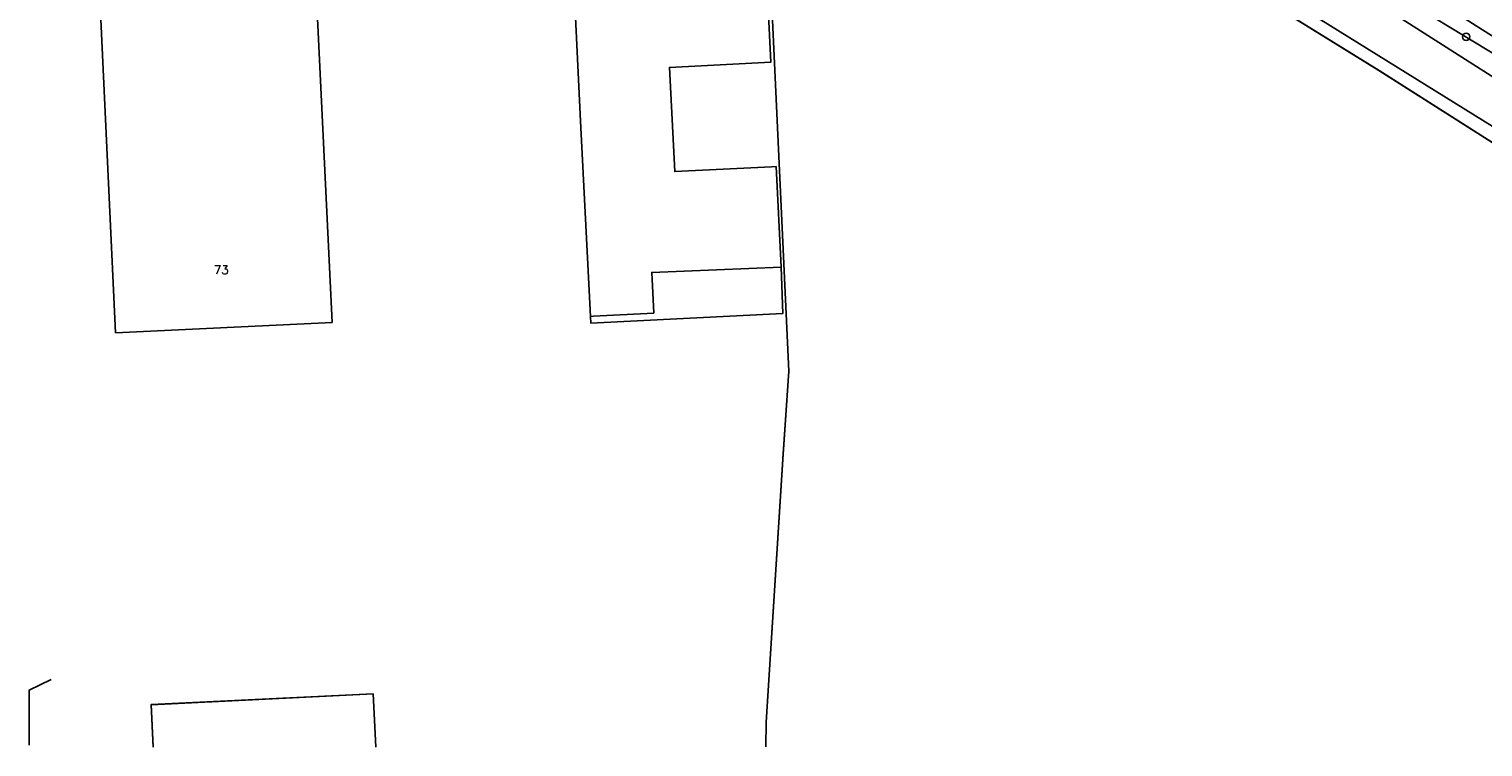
# Model space of a CAD drawing. Header units: metres. Extents: x 108000 to 109000, y 423000 to 423600.
# Tile 59 of 88: x 108719 to 108819, y 423000 to 423050. Entities that reach past the tile are written whole.
import ezdxf

# ---------------------------------------------------------------- set-up
doc = ezdxf.new("R2010")
doc.units = ezdxf.units.M
doc.header["$MEASUREMENT"] = 0
for name, color, linetype in [('Erf', 10, 'Continuous'), ('grasland agrarisch', 10, 'Continuous'), ('groenvoorziening', 10, 'Continuous'), ('Hek', 10, 'Continuous'), ('Huisnummers', 10, 'Continuous'), ('Luifel', 10, 'Continuous'), ('oever_ slootkant', 10, 'Continuous'), ('pand', 10, 'Continuous'), ('vegetatieobject', 10, 'Continuous'), ('waterloop_ sloot', 10, 'Continuous')]:
    doc.layers.add(name, color=color, linetype=linetype)
doc.styles.get("Standard").update_dxf_attribs({"font": 'txt.shx'})

# ---------------------------------------------------------------- blocks, each defined once
blk = doc.blocks.new('308_ACAD_1_FMEBLOCK37')
at = {"layer": 'Erf', "color": 52, "true_color": 0xd2d200}
for points in [[(39.5, -43.54), (39.54, -41.82), (40.72, -23.26), (41.1, -17.53), (39.83, 9.78), (32.19, 9.59), (31.95, 16.55), (14.59, 16.52), (12.41, 32.84), (13.73, 33.07), (13.51, 34.56), (12.53, 34.47), (11.61, 42.49), (10.29, 42.94), (9.27, 43.54)], [(2.18, 42.94), (2, 42.91), (2, 42.88), (-6.98, 42.27), (-20.08, 41.5), (-29.63, 40.76), (-29.68, 32.31), (-29.5, 28.85), (-29.47, 26.26), (-28.84, 15.67), (-28.79, 14.7), (-28.22, 2.9), (-27.94, -3.78), (-27.75, -4.6), (-27.44, -5.04), (-26.9, -5.29), (-26.01, -5.41), (-16.68, -5.11), (-15.83, -5.25), (-15.08, -5.61), (-14.55, -5.94), (-13.92, -6.99), (-13.78, -7.88), (-13.86, -8.71), (-14.09, -9.38), (-14.8, -10.2), (-15.1, -10.45), (-15.72, -10.81), (-16.34, -11.02), (-26.34, -11.5), (-27.98, -11.62), (-29.07, -11.64), (-30.01, -11.39), (-30.6, -11.11), (-31.28, -10.57), (-41.1, -38.65), (-40.23, -40.76), (-38.36, -40.31), (-37.89, -40.06), (-36.58, -43.54)]]:
    blk.add_lwpolyline(points, dxfattribs=at)
blk = doc.blocks.new('308_ACAD_1_FMEBLOCK38')
at = {"layer": 'Erf', "color": 52, "true_color": 0xd2d200}
blk.add_line((7.6, 1.84), (7.78, -1.84), dxfattribs=at)
blk.add_lwpolyline([(-7.64, -1.84), (-7.78, 1.09), (7.6, 1.84)], dxfattribs=at)
blk = doc.blocks.new('308_ACAD_1_FMEBLOCK77')
at = {"layer": 'grasland agrarisch', "color": 3, "true_color": 0x00f000}
blk.add_lwpolyline([(93.7, -8.91), (73.67, 3.82), (46.41, 20.69), (27.6, 32.42), (20.75, 36.75), (13.03, 39.25), (7.35, 41.64), (3.32, 43.01), (4.24, 35), (5.23, 35.09), (5.44, 33.6), (4.12, 33.37), (6.31, 17.05), (23.67, 17.07), (23.91, 10.12), (31.55, 10.3), (32.82, -17), (32.43, -22.73), (31.26, -41.29), (31.22, -43.01)], dxfattribs=at)

msp = doc.modelspace()

# ---------------------------------------------------------------- linework, layer by layer
at = {"layer": 'Erf', "color": 52, "true_color": 0xd2d200}
for points in [[(108723.382, 423064.8), (108722.843, 423064.754), (108722.34, 423075.363), (108729.838, 423075.7), (108730.341, 423065.125), (108729.833, 423065.096), (108730.03, 423061.103), (108738.011, 423061.479), (108739.546, 423029.394), (108724.563, 423028.682), (108723.048, 423060.748), (108723.535, 423060.762), (108723.382, 423064.8)], [(108769.643, 423053.042), (108769.924, 423047.423), (108762.897, 423047.054), (108763.267, 423039.838), (108769.963, 423040.169), (108770.284, 423040.188), (108770.633, 423033.226), (108761.674, 423032.863), (108761.814, 423030.044), (108757.653, 423029.827), (108757.436, 423029.81), (108756.739, 423043.335), (108756.364, 423051.015), (108756.363, 423051.055), (108762.321, 423051.348), (108762.251, 423052.66), (108769.643, 423053.042)]]:
    msp.add_lwpolyline(points, dxfattribs=at)
at = {"layer": 'groenvoorziening', "color": 3}
for points in [[(108749.366, 423092.546), (108747.044, 423093.639), (108745.629, 423094.179), (108744.173, 423094.409), (108743.691, 423094.548), (108743.212, 423094.604), (108742.73, 423094.581), (108742.192, 423094.461), (108741.808, 423094.306), (108741.45, 423094.1), (108740.235, 423093.143), (108740.701, 423092.972), (108740.883, 423092.857), (108740.828, 423092.766), (108743.414, 423092.123), (108746.138, 423091.491), (108748.661, 423090.609), (108754.518, 423088.331), (108757.951, 423086.472), (108772.965, 423077.318), (108789.265, 423067.123), (108799.673, 423060.545), (108812.191, 423052.723), (108823.424, 423045.904)], [(108749.366, 423092.546), (108752.799, 423090.786), (108758.666, 423087.408), (108768.351, 423081.581), (108805.755, 423058.166), (108825.648, 423045.574), (108843.457, 423034.354), (108844.991, 423033.314), (108845.288, 423033.109), (108847.034, 423032.011), (108848.073, 423031.224), (108849.388, 423029.76), (108850.752, 423027.942), (108852.079, 423026.432), (108853.764, 423024.931), (108856.302, 423023.273), (108856.718, 423022.969), (108856.73, 423022.596)]]:
    msp.add_lwpolyline(points, dxfattribs=at)
at = {"layer": 'Hek', "color": 30}
msp.add_lwpolyline([(108720.113, 423004.66), (108718.577, 423003.921), (108718.591, 423000.111)], dxfattribs=at)
at = {"layer": 'Luifel', "color": 32, "true_color": 0xe17500}
msp.add_lwpolyline([(108757.436, 423029.81), (108757.465, 423029.34), (108770.744, 423030.003), (108770.633, 423033.226), (108761.674, 423032.863), (108761.814, 423030.044), (108757.653, 423029.827), (108757.436, 423029.81)], dxfattribs=at)
at = {"layer": 'oever_ slootkant', "color": 92, "true_color": 0x00c300}
for points in [[(108823.424, 423045.904), (108812.191, 423052.723), (108799.673, 423060.545), (108789.265, 423067.123), (108772.965, 423077.318), (108757.951, 423086.472), (108754.518, 423088.331), (108748.661, 423090.609), (108746.138, 423091.491), (108743.414, 423092.123), (108740.828, 423092.766), (108739.913, 423091.24), (108739.783, 423090.854), (108743.297, 423090.034), (108746.968, 423088.775), (108750.403, 423087.378), (108753.424, 423085.97), (108753.989, 423086.957), (108763.288, 423081.369), (108792.206, 423063.627), (108808.406, 423053.732), (108835.6, 423036.383)], [(108822.512, 423041.317), (108778.543, 423068.65), (108766.924, 423075.945), (108759.186, 423080.741), (108753.731, 423083.718), (108752.108, 423084.535), (108746.988, 423086.649), (108743.404, 423087.946), (108739.288, 423089.382), (108739.198, 423089.113), (108739.421, 423088.224), (108739.296, 423088.187), (108739.331, 423087.082), (108740.35, 423086.478), (108741.668, 423086.027), (108745.695, 423084.651), (108751.377, 423082.261), (108759.096, 423079.766), (108765.947, 423075.434), (108784.756, 423063.708), (108812.013, 423046.833), (108832.044, 423034.103)]]:
    msp.add_lwpolyline(points, dxfattribs=at)
at = {"layer": 'pand', "color": 1}
for points in [[(108723.382, 423064.8), (108723.535, 423060.762), (108723.048, 423060.748), (108724.563, 423028.682), (108739.546, 423029.394), (108738.011, 423061.479), (108730.03, 423061.103), (108729.833, 423065.096)], [(108769.643, 423053.042), (108762.251, 423052.66), (108762.321, 423051.348), (108756.363, 423051.055), (108756.364, 423051.015), (108756.739, 423043.335), (108757.436, 423029.81), (108757.653, 423029.827), (108761.814, 423030.044), (108761.674, 423032.863), (108770.633, 423033.226), (108770.284, 423040.188), (108769.963, 423040.169), (108763.267, 423039.838), (108762.897, 423047.054), (108769.924, 423047.423), (108769.643, 423053.042)], [(108742.575, 423000), (108742.4, 423003.671), (108727.018, 423002.93), (108727.157, 423000)]]:
    msp.add_lwpolyline(points, dxfattribs=at)
at = {"layer": 'vegetatieobject', "color": 3}
msp.add_circle((108818.048, 423049.168), 0.25, dxfattribs=at)
at = {"layer": 'waterloop_ sloot', "color": 5}
for points in [[(108842.928, 423031.597), (108842.04, 423032.157), (108841.692, 423031.585), (108841.607, 423031.663), (108842.005, 423032.338), (108835.6, 423036.383), (108808.406, 423053.732), (108792.206, 423063.627), (108763.288, 423081.369), (108753.989, 423086.957), (108753.424, 423085.97), (108750.403, 423087.378), (108746.968, 423088.775), (108743.297, 423090.034), (108739.783, 423090.854), (108739.583, 423090.89), (108732.399, 423092.136), (108732.19, 423092.172)], [(108732.315, 423090.003), (108732.518, 423089.985), (108739.097, 423089.399), (108739.288, 423089.382), (108743.404, 423087.946), (108746.988, 423086.649), (108752.108, 423084.535), (108753.731, 423083.718), (108759.186, 423080.741), (108766.924, 423075.945), (108778.543, 423068.65), (108822.512, 423041.317), (108833.033, 423034.701), (108841.116, 423028.994)]]:
    msp.add_lwpolyline(points, dxfattribs=at)

# ---------------------------------------------------------------- block references
at = {"layer": 'Erf', "color": 52, "true_color": 0xd2d200}
for name, p in [('308_ACAD_1_FMEBLOCK37', (108730.063, 423043.541)), ('308_ACAD_1_FMEBLOCK38', (108734.796, 423001.835))]:
    msp.add_blockref(name, p, dxfattribs=at)
at = {"layer": 'grasland agrarisch', "color": 3, "true_color": 0x00f000}
msp.add_blockref('308_ACAD_1_FMEBLOCK77', (108738.345, 423043.014), dxfattribs=at)

# ---------------------------------------------------------------- texts
at = {"layer": 'Huisnummers', "color": 255}
msp.add_text('73', height=0.6, dxfattribs=at).set_placement((108731.365, 423032.733))

doc.saveas('drawing.dxf')
